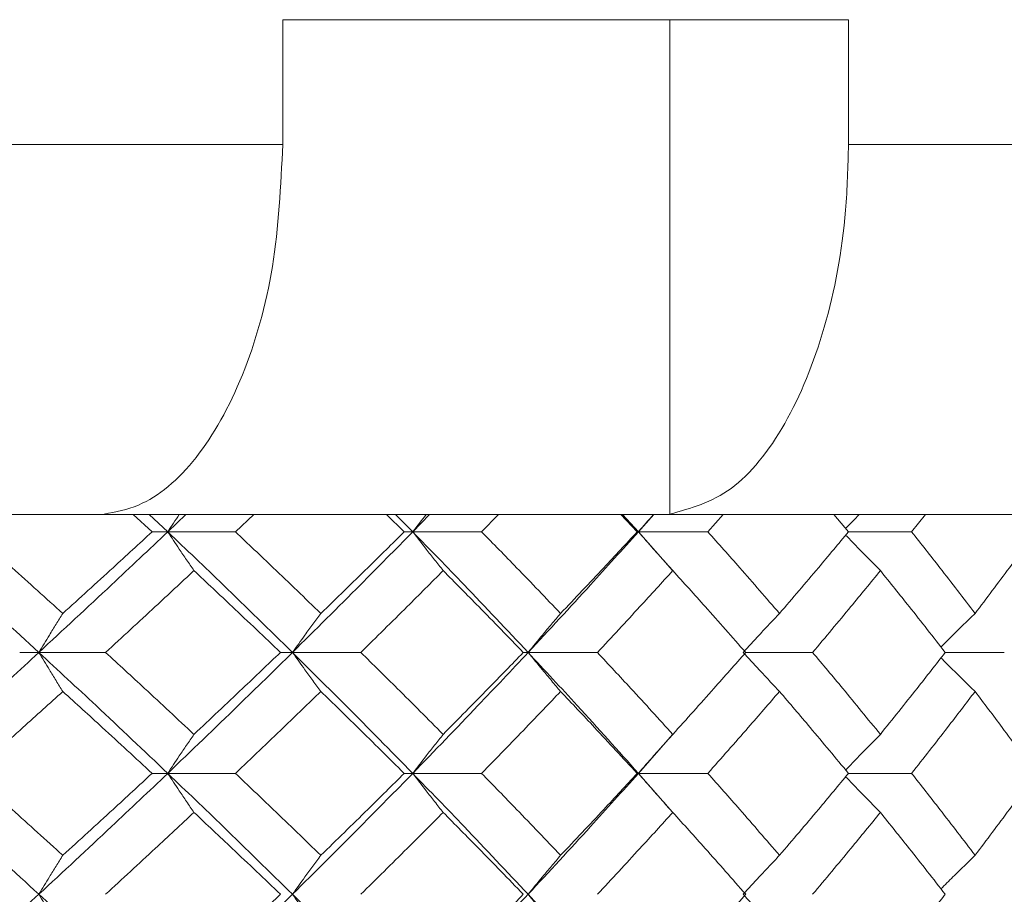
# Model space of a CAD drawing. Header units: inches. Extents: x -3.6 to 22.2, y -7.8 to 16.7.
# Tile 90 of 127: x 13.03 to 13.528, y 1.909 to 2.351. Entities that reach past the tile are written whole.
import ezdxf

# ---------------------------------------------------------------- set-up
doc = ezdxf.new("R2010")
doc.units = ezdxf.units.IN
doc.header["$MEASUREMENT"] = 0

msp = doc.modelspace()

# ---------------------------------------------------------------- linework, layer by layer
at = {"color": 7, "linetype": 'Continuous', "lineweight": 15}
for p, q in [((13.44895, 2.35065), (13.16316, 2.35065)), ((13.16316, 2.35065), (13.16316, 2.28765)), ((13.35872, 2.35065), (13.35872, 2.10079)), ((13.44895, 2.35065), (13.44895, 2.28765)), ((11.51849, 2.28765), (13.16316, 2.28765)), ((13.44895, 2.28765), (14.27128, 2.28765)), ((13.06943, 2.10065), (11.61222, 2.10065)), ((13.07293, 2.10079), (13.06943, 2.10065)), ((13.06943, 2.10065), (13.35494, 2.10065)), ((13.09713, 2.09183), (13.08751, 2.10065)), ((13.10503, 2.09183), (13.09564, 2.10065)), ((13.10503, 2.09183), (13.11426, 2.10065)), ((13.13919, 2.09183), (13.14849, 2.10065)), ((13.2245, 2.09183), (13.21553, 2.10065)), ((13.22879, 2.09183), (13.22004, 2.10065)), ((13.22879, 2.09183), (13.23734, 2.10065)), ((13.26359, 2.09183), (13.2722, 2.10065)), ((13.3422, 2.09183), (13.33396, 2.10065)), ((13.34282, 2.09183), (13.33481, 2.10065)), ((13.34282, 2.09183), (13.35061, 2.10065)), ((13.35494, 2.10065), (13.35872, 2.10079)), ((14.08354, 2.10065), (13.35494, 2.10065)), ((13.37787, 2.09183), (13.38569, 2.10065)), ((13.44891, 2.09183), (13.44151, 2.10065)), ((13.4808, 2.09183), (13.48775, 2.10065)), ((13.10503, 2.09183), (13.09713, 2.09183)), ((13.10503, 2.09183), (13.13919, 2.09183)), ((13.22879, 2.09183), (13.2245, 2.09183)), ((13.22879, 2.09183), (13.26359, 2.09183)), ((13.34282, 2.09183), (13.3422, 2.09183)), ((13.36005, 2.07232), (13.34282, 2.09183)), ((13.34282, 2.09183), (13.37787, 2.09183)), ((13.44891, 2.09183), (13.4808, 2.09183)), ((13.03992, 2.03087), (13.03025, 2.03087)), ((13.03992, 2.03087), (13.07362, 2.03087)), ((13.16804, 2.03087), (13.16194, 2.03087)), ((13.16804, 2.03087), (13.20257, 2.03087)), ((13.2871, 2.03087), (13.28464, 2.03087)), ((13.2871, 2.03087), (13.32208, 2.03087)), ((13.397, 2.03087), (13.43083, 2.03087)), ((13.49779, 2.03087), (13.52764, 2.03087)), ((13.34282, 1.96975), (13.36, 1.98935)), ((13.10503, 1.96975), (13.09713, 1.96975)), ((13.10503, 1.96975), (13.13919, 1.96975)), ((13.22879, 1.96975), (13.2245, 1.96975)), ((13.22879, 1.96975), (13.26359, 1.96975)), ((13.34282, 1.96975), (13.3422, 1.96975)), ((13.36005, 1.95015), (13.34282, 1.96975)), ((13.34282, 1.96975), (13.37787, 1.96975)), ((13.44891, 1.96975), (13.4808, 1.96975))]:
    msp.add_line(p, q, dxfattribs=at)
for points, knots in [([(13.16316, 2.28765), (13.16213, 2.26668), (13.16006, 2.22476), (13.14398, 2.16886), (13.12029, 2.12654), (13.09502, 2.10496), (13.07874, 2.10189), (13.07293, 2.10079)], [0, 0, 0, 0, 0.219054, 0.438123, 0.65753, 0.877706, 1, 1, 1, 1]), ([(13.35872, 2.10079), (13.36925, 2.10368), (13.39033, 2.10947), (13.41787, 2.14405), (13.43816, 2.19335), (13.44778, 2.24438), (13.44865, 2.27649), (13.44895, 2.28765)], [0, 0, 0, 0, 0.221192, 0.442436, 0.66314, 0.882991, 1, 1, 1, 1]), ([(13.1109, 2.10065), (13.11088, 2.10061), (13.10891, 2.09771), (13.10696, 2.09475), (13.10503, 2.09183)], [0, 0, 0, 0, 0.010766, 1, 1, 1, 1]), ([(13.23561, 2.10065), (13.23559, 2.10061), (13.2333, 2.09771), (13.23103, 2.09475), (13.22879, 2.09183)], [0, 0, 0, 0, 0.010766, 1, 1, 1, 1]), ([(13.35052, 2.10065), (13.35049, 2.10061), (13.34791, 2.09771), (13.34535, 2.09475), (13.34282, 2.09183)], [0, 0, 0, 0, 0.010766, 1, 1, 1, 1]), ([(13.45437, 2.10065), (13.45433, 2.10061), (13.45203, 2.09826), (13.44975, 2.09587), (13.4475, 2.09351)], [0, 0, 0, 0, 0.013314, 1, 1, 1, 1]), ([(13.03992, 2.03087), (13.02753, 2.04227), (13.00542, 2.0626), (12.98283, 2.0829), (12.9729, 2.09183)], [0, 0, 0, 0, 0.560458, 1, 1, 1, 1]), ([(13.05204, 2.05056), (13.04351, 2.05827), (13.02829, 2.07204), (13.01284, 2.08578), (13.00604, 2.09183)], [0, 0, 0, 0, 0.560339, 1, 1, 1, 1]), ([(13.03992, 2.03087), (13.05221, 2.04227), (13.07415, 2.0626), (13.0956, 2.0829), (13.10503, 2.09183)], [0, 0, 0, 0, 0.560458, 1, 1, 1, 1]), ([(13.05204, 2.05056), (13.06052, 2.05827), (13.07565, 2.07204), (13.09057, 2.08578), (13.09713, 2.09183)], [0, 0, 0, 0, 0.560339, 1, 1, 1, 1]), ([(13.11827, 2.07219), (13.11703, 2.074), (13.11455, 2.0776), (13.11013, 2.08413), (13.10697, 2.0889), (13.10503, 2.09183)], [0, 0, 0, 0, 0.279168, 0.558336, 1, 1, 1, 1]), ([(13.16804, 2.03087), (13.15643, 2.04227), (13.1357, 2.0626), (13.11439, 2.0829), (13.10503, 2.09183)], [0, 0, 0, 0, 0.5604576, 1, 1, 1, 1]), ([(13.18238, 2.05056), (13.17438, 2.05827), (13.16012, 2.07204), (13.14558, 2.08578), (13.13919, 2.09183)], [0, 0, 0, 0, 0.560339, 1, 1, 1, 1]), ([(13.16804, 2.03087), (13.17954, 2.04227), (13.20006, 2.0626), (13.22002, 2.0829), (13.22879, 2.09183)], [0, 0, 0, 0, 0.560458, 1, 1, 1, 1]), ([(13.18238, 2.05056), (13.19031, 2.05827), (13.20448, 2.07204), (13.21839, 2.08578), (13.2245, 2.09183)], [0, 0, 0, 0, 0.560339, 1, 1, 1, 1]), ([(13.24417, 2.07219), (13.24273, 2.074), (13.23985, 2.0776), (13.23471, 2.08413), (13.23104, 2.0889), (13.22879, 2.09183)], [0, 0, 0, 0, 0.279168, 0.558336, 1, 1, 1, 1]), ([(13.2871, 2.03087), (13.27638, 2.04227), (13.25726, 2.0626), (13.23748, 2.0829), (13.22879, 2.09183)], [0, 0, 0, 0, 0.560458, 1, 1, 1, 1]), ([(13.3035, 2.05056), (13.29612, 2.05827), (13.28297, 2.07204), (13.26951, 2.08578), (13.26359, 2.09183)], [0, 0, 0, 0, 0.560339, 1, 1, 1, 1]), ([(13.2871, 2.03087), (13.29769, 2.04227), (13.31657, 2.0626), (13.3348, 2.0829), (13.34282, 2.09183)], [0, 0, 0, 0, 0.560458, 1, 1, 1, 1]), ([(13.3035, 2.05056), (13.3108, 2.05827), (13.32385, 2.07204), (13.33659, 2.08578), (13.3422, 2.09183)], [0, 0, 0, 0, 0.560339, 1, 1, 1, 1]), ([(13.36018, 2.07219), (13.35855, 2.074), (13.3553, 2.0776), (13.3495, 2.08413), (13.34536, 2.0889), (13.34282, 2.09183)], [0, 0, 0, 0, 0.279168, 0.558336, 1, 1, 1, 1]), ([(13.41407, 2.05056), (13.4074, 2.05827), (13.3955, 2.07204), (13.38326, 2.08578), (13.37787, 2.09183)], [0, 0, 0, 0, 0.560339, 1, 1, 1, 1]), ([(13.41407, 2.05056), (13.42067, 2.05827), (13.43244, 2.07204), (13.44388, 2.08578), (13.44891, 2.09183)], [0, 0, 0, 0, 0.560339, 1, 1, 1, 1]), ([(13.46502, 2.07219), (13.46322, 2.074), (13.45963, 2.0776), (13.45378, 2.08357), (13.44976, 2.08778), (13.4475, 2.09013)], [0, 0, 0, 0, 0.305261, 0.610522, 1, 1, 1, 1]), ([(13.51288, 2.05056), (13.50699, 2.05827), (13.49648, 2.07204), (13.48559, 2.08578), (13.4808, 2.09183)], [0, 0, 0, 0, 0.560339, 1, 1, 1, 1]), ([(13.51288, 2.05056), (13.5187, 2.05827), (13.52908, 2.07204), (13.53909, 2.08578), (13.54349, 2.09183)], [0, 0, 0, 0, 0.560339, 1, 1, 1, 1]), ([(13.07362, 2.03087), (13.08202, 2.03859), (13.09701, 2.05237), (13.11178, 2.06614), (13.11827, 2.07219)], [0, 0, 0, 0, 0.560274, 1, 1, 1, 1]), ([(13.16194, 2.03087), (13.15386, 2.03859), (13.13943, 2.05237), (13.12473, 2.06614), (13.11827, 2.07219)], [0, 0, 0, 0, 0.560274, 1, 1, 1, 1]), ([(13.20257, 2.03087), (13.21041, 2.03859), (13.22441, 2.05237), (13.23814, 2.06614), (13.24417, 2.07219)], [0, 0, 0, 0, 0.5602736, 1, 1, 1, 1]), ([(13.28464, 2.03087), (13.27717, 2.03859), (13.26382, 2.05237), (13.25017, 2.06614), (13.24417, 2.07219)], [0, 0, 0, 0, 0.560274, 1, 1, 1, 1]), ([(13.32208, 2.03087), (13.32927, 2.03859), (13.34212, 2.05237), (13.35466, 2.06614), (13.36018, 2.07219)], [0, 0, 0, 0, 0.560274, 1, 1, 1, 1]), ([(13.397, 2.03087), (13.39022, 2.03859), (13.3781, 2.05237), (13.36565, 2.06614), (13.36018, 2.07219)], [0, 0, 0, 0, 0.560274, 1, 1, 1, 1]), ([(13.43083, 2.03087), (13.43731, 2.03859), (13.44887, 2.05237), (13.46008, 2.06614), (13.46502, 2.07219)], [0, 0, 0, 0, 0.560274, 1, 1, 1, 1]), ([(13.49779, 2.03087), (13.49177, 2.03859), (13.48102, 2.05237), (13.4699, 2.06614), (13.46502, 2.07219)], [0, 0, 0, 0, 0.5602736, 1, 1, 1, 1]), ([(13.05204, 2.05056), (13.0509, 2.04875), (13.04863, 2.04514), (13.04459, 2.0386), (13.0417, 2.03381), (13.03992, 2.03087)], [0, 0, 0, 0, 0.27887, 0.557739, 1, 1, 1, 1]), ([(13.18238, 2.05056), (13.18103, 2.04875), (13.17835, 2.04514), (13.17356, 2.0386), (13.17014, 2.03381), (13.16804, 2.03087)], [0, 0, 0, 0, 0.27887, 0.557739, 1, 1, 1, 1]), ([(13.3035, 2.05056), (13.30196, 2.04875), (13.29889, 2.04514), (13.29341, 2.0386), (13.2895, 2.03381), (13.2871, 2.03087)], [0, 0, 0, 0, 0.27887, 0.557739, 1, 1, 1, 1]), ([(13.41407, 2.05056), (13.41236, 2.04875), (13.40893, 2.04514), (13.40283, 2.0386), (13.39847, 2.03381), (13.39579, 2.03087)], [0, 0, 0, 0, 0.27887, 0.557739, 1, 1, 1, 1]), ([(13.51288, 2.05056), (13.51101, 2.04875), (13.50727, 2.04514), (13.50152, 2.0395), (13.49766, 2.03562), (13.49565, 2.0336)], [0, 0, 0, 0, 0.3232513, 0.6465027, 1, 1, 1, 1]), ([(12.9729, 1.96975), (12.98553, 1.98116), (13.00809, 2.00154), (13.0302, 2.02191), (13.03992, 2.03087)], [0, 0, 0, 0, 0.560155, 1, 1, 1, 1]), ([(13.05204, 2.01116), (13.0509, 2.01297), (13.04863, 2.01659), (13.04459, 2.02314), (13.0417, 2.02793), (13.03992, 2.03087)], [0, 0, 0, 0, 0.278775, 0.557551, 1, 1, 1, 1]), ([(13.10503, 1.96975), (13.09301, 1.98116), (13.07155, 2.00154), (13.04959, 2.02191), (13.03992, 2.03087)], [0, 0, 0, 0, 0.560155, 1, 1, 1, 1]), ([(13.11827, 1.98947), (13.11, 1.9972), (13.09523, 2.01101), (13.08022, 2.0248), (13.07362, 2.03087)], [0, 0, 0, 0, 0.560136, 1, 1, 1, 1]), ([(13.10503, 1.96975), (13.11694, 1.98116), (13.1382, 2.00154), (13.15893, 2.02191), (13.16804, 2.03087)], [0, 0, 0, 0, 0.560155, 1, 1, 1, 1]), ([(13.11827, 1.98947), (13.12649, 1.9972), (13.14117, 2.01101), (13.1556, 2.0248), (13.16194, 2.03087)], [0, 0, 0, 0, 0.560136, 1, 1, 1, 1]), ([(13.18238, 2.01116), (13.18103, 2.01297), (13.17835, 2.01659), (13.17356, 2.02314), (13.17014, 2.02793), (13.16804, 2.03087)], [0, 0, 0, 0, 0.278775, 0.557551, 1, 1, 1, 1]), ([(13.22879, 1.96975), (13.21761, 1.98116), (13.19765, 2.00154), (13.17709, 2.02191), (13.16804, 2.03087)], [0, 0, 0, 0, 0.560155, 1, 1, 1, 1]), ([(13.24417, 1.98947), (13.23648, 1.9972), (13.22275, 2.01101), (13.20873, 2.0248), (13.20257, 2.03087)], [0, 0, 0, 0, 0.560136, 1, 1, 1, 1]), ([(13.22879, 1.96975), (13.23985, 1.98116), (13.25958, 2.00154), (13.27869, 2.02191), (13.2871, 2.03087)], [0, 0, 0, 0, 0.5601553, 1, 1, 1, 1]), ([(13.24417, 1.98947), (13.25181, 1.9972), (13.26543, 2.01101), (13.27878, 2.0248), (13.28464, 2.03087)], [0, 0, 0, 0, 0.5601361, 1, 1, 1, 1]), ([(13.3035, 2.01116), (13.30196, 2.01297), (13.29889, 2.01659), (13.29342, 2.02314), (13.2895, 2.02793), (13.2871, 2.03087)], [0, 0, 0, 0, 0.278775, 0.557551, 1, 1, 1, 1]), ([(13.34282, 1.96975), (13.3326, 1.98116), (13.31435, 2.00154), (13.29543, 2.02191), (13.2871, 2.03087)], [0, 0, 0, 0, 0.560155, 1, 1, 1, 1]), ([(13.36018, 1.98947), (13.35315, 1.9972), (13.3406, 2.01101), (13.32774, 2.0248), (13.32208, 2.03087)], [0, 0, 0, 0, 0.5601361, 1, 1, 1, 1]), ([(13.36018, 1.98947), (13.36714, 1.9972), (13.37957, 2.01101), (13.39168, 2.0248), (13.397, 2.03087)], [0, 0, 0, 0, 0.5601361, 1, 1, 1, 1]), ([(13.41407, 2.01116), (13.41236, 2.01297), (13.40893, 2.01659), (13.40283, 2.02314), (13.39847, 2.02793), (13.39579, 2.03087)], [0, 0, 0, 0, 0.278775, 0.557551, 1, 1, 1, 1]), ([(13.46502, 1.98947), (13.45873, 1.9972), (13.4475, 2.01101), (13.43592, 2.0248), (13.43083, 2.03087)], [0, 0, 0, 0, 0.560136, 1, 1, 1, 1]), ([(13.46502, 1.98947), (13.47123, 1.9972), (13.48233, 2.01101), (13.49307, 2.0248), (13.49779, 2.03087)], [0, 0, 0, 0, 0.5601361, 1, 1, 1, 1]), ([(13.51288, 2.01116), (13.51101, 2.01297), (13.50728, 2.01659), (13.50153, 2.02223), (13.49767, 2.02611), (13.49565, 2.02814)], [0, 0, 0, 0, 0.323206, 0.646412, 1, 1, 1, 1]), ([(13.00604, 1.96975), (13.01469, 1.97748), (13.03012, 1.99129), (13.04534, 2.00509), (13.05204, 2.01116)], [0, 0, 0, 0, 0.560071, 1, 1, 1, 1]), ([(13.09713, 1.96975), (13.08878, 1.97748), (13.07386, 1.99129), (13.0587, 2.00509), (13.05204, 2.01116)], [0, 0, 0, 0, 0.5600706, 1, 1, 1, 1]), ([(13.13919, 1.96975), (13.14732, 1.97748), (13.16184, 1.99129), (13.1761, 2.00509), (13.18238, 2.01116)], [0, 0, 0, 0, 0.560071, 1, 1, 1, 1]), ([(13.2245, 1.96975), (13.21671, 1.97748), (13.2028, 1.99129), (13.18862, 2.00509), (13.18238, 2.01116)], [0, 0, 0, 0, 0.560071, 1, 1, 1, 1]), ([(13.26359, 1.96975), (13.27112, 1.97748), (13.28456, 1.99129), (13.29771, 2.00509), (13.3035, 2.01116)], [0, 0, 0, 0, 0.5600706, 1, 1, 1, 1]), ([(13.3422, 1.96975), (13.33505, 1.97748), (13.3223, 1.99129), (13.30924, 2.00509), (13.3035, 2.01116)], [0, 0, 0, 0, 0.560071, 1, 1, 1, 1]), ([(13.37787, 1.96975), (13.38472, 1.97748), (13.39694, 1.99129), (13.40884, 2.00509), (13.41407, 2.01116)], [0, 0, 0, 0, 0.560071, 1, 1, 1, 1]), ([(13.44891, 1.96975), (13.4425, 1.97748), (13.43105, 1.99129), (13.41926, 2.00509), (13.41407, 2.01116)], [0, 0, 0, 0, 0.560071, 1, 1, 1, 1]), ([(13.4808, 1.96975), (13.48689, 1.97748), (13.49776, 1.99129), (13.50826, 2.00509), (13.51288, 2.01116)], [0, 0, 0, 0, 0.5600706, 1, 1, 1, 1]), ([(13.54349, 1.96975), (13.53788, 1.97748), (13.52786, 1.99129), (13.51746, 2.00509), (13.51288, 2.01116)], [0, 0, 0, 0, 0.560071, 1, 1, 1, 1]), ([(13.11827, 1.98947), (13.11703, 1.98766), (13.11455, 1.98404), (13.11013, 1.97749), (13.10697, 1.97269), (13.10503, 1.96975)], [0, 0, 0, 0, 0.278676, 0.557352, 1, 1, 1, 1]), ([(13.24417, 1.98947), (13.24273, 1.98766), (13.23985, 1.98404), (13.23472, 1.97749), (13.23104, 1.97269), (13.22879, 1.96975)], [0, 0, 0, 0, 0.278676, 0.557352, 1, 1, 1, 1]), ([(13.36018, 1.98947), (13.35855, 1.98766), (13.3553, 1.98404), (13.34951, 1.97749), (13.34536, 1.97269), (13.34282, 1.96975)], [0, 0, 0, 0, 0.278676, 0.557352, 1, 1, 1, 1]), ([(13.46502, 1.98947), (13.46322, 1.98766), (13.45964, 1.98404), (13.45379, 1.97805), (13.44976, 1.97382), (13.4475, 1.97144)], [0, 0, 0, 0, 0.3046918, 0.6093836, 1, 1, 1, 1]), ([(13.03992, 1.90862), (13.02754, 1.92003), (13.00541, 1.9404), (12.98284, 1.96078), (12.9729, 1.96975)], [0, 0, 0, 0, 0.559853, 1, 1, 1, 1]), ([(13.05204, 1.92833), (13.04351, 1.93606), (13.02828, 1.94986), (13.01284, 1.96367), (13.00604, 1.96975)], [0, 0, 0, 0, 0.559933, 1, 1, 1, 1]), ([(13.03992, 1.90862), (13.05221, 1.92003), (13.07416, 1.9404), (13.0956, 1.96078), (13.10503, 1.96975)], [0, 0, 0, 0, 0.559853, 1, 1, 1, 1]), ([(13.05204, 1.92833), (13.06052, 1.93606), (13.07566, 1.94986), (13.09057, 1.96367), (13.09713, 1.96975)], [0, 0, 0, 0, 0.559933, 1, 1, 1, 1]), ([(13.11827, 1.95002), (13.11703, 1.95183), (13.11455, 1.95545), (13.11013, 1.962), (13.10697, 1.9668), (13.10503, 1.96975)], [0, 0, 0, 0, 0.278676, 0.557352, 1, 1, 1, 1]), ([(13.16804, 1.90862), (13.15643, 1.92003), (13.13568, 1.9404), (13.1144, 1.96078), (13.10503, 1.96975)], [0, 0, 0, 0, 0.559853, 1, 1, 1, 1]), ([(13.18238, 1.92833), (13.17438, 1.93606), (13.16011, 1.94986), (13.14558, 1.96367), (13.13919, 1.96975)], [0, 0, 0, 0, 0.559933, 1, 1, 1, 1]), ([(13.16804, 1.90862), (13.17954, 1.92003), (13.20008, 1.9404), (13.22001, 1.96078), (13.22879, 1.96975)], [0, 0, 0, 0, 0.5598527, 1, 1, 1, 1]), ([(13.18238, 1.92833), (13.19031, 1.93606), (13.20449, 1.94986), (13.21839, 1.96367), (13.2245, 1.96975)], [0, 0, 0, 0, 0.559933, 1, 1, 1, 1]), ([(13.24417, 1.95002), (13.24273, 1.95183), (13.23985, 1.95545), (13.23472, 1.962), (13.23104, 1.9668), (13.22879, 1.96975)], [0, 0, 0, 0, 0.278676, 0.557352, 1, 1, 1, 1]), ([(13.2871, 1.90862), (13.27639, 1.92003), (13.25725, 1.9404), (13.23749, 1.96078), (13.22879, 1.96975)], [0, 0, 0, 0, 0.559853, 1, 1, 1, 1]), ([(13.3035, 1.92833), (13.29613, 1.93606), (13.28296, 1.94986), (13.26951, 1.96367), (13.26359, 1.96975)], [0, 0, 0, 0, 0.559933, 1, 1, 1, 1]), ([(13.2871, 1.90862), (13.29768, 1.92003), (13.31658, 1.9404), (13.3348, 1.96078), (13.34282, 1.96975)], [0, 0, 0, 0, 0.5598527, 1, 1, 1, 1]), ([(13.3035, 1.92833), (13.3108, 1.93606), (13.32385, 1.94986), (13.33659, 1.96367), (13.3422, 1.96975)], [0, 0, 0, 0, 0.559933, 1, 1, 1, 1]), ([(13.36018, 1.95002), (13.35855, 1.95183), (13.3553, 1.95545), (13.34951, 1.962), (13.34536, 1.9668), (13.34282, 1.96975)], [0, 0, 0, 0, 0.278676, 0.557352, 1, 1, 1, 1]), ([(13.41407, 1.92833), (13.4074, 1.93606), (13.3955, 1.94986), (13.38326, 1.96367), (13.37787, 1.96975)], [0, 0, 0, 0, 0.559933, 1, 1, 1, 1]), ([(13.41407, 1.92833), (13.42067, 1.93606), (13.43245, 1.94986), (13.44388, 1.96367), (13.44891, 1.96975)], [0, 0, 0, 0, 0.559933, 1, 1, 1, 1]), ([(13.51288, 1.92833), (13.50699, 1.93606), (13.49647, 1.94986), (13.48559, 1.96367), (13.4808, 1.96975)], [0, 0, 0, 0, 0.559933, 1, 1, 1, 1]), ([(13.51288, 1.92833), (13.5187, 1.93606), (13.52908, 1.94986), (13.53909, 1.96367), (13.54349, 1.96975)], [0, 0, 0, 0, 0.559933, 1, 1, 1, 1]), ([(13.46502, 1.95002), (13.46322, 1.95183), (13.45964, 1.95545), (13.45379, 1.96144), (13.44976, 1.96567), (13.4475, 1.96805)], [0, 0, 0, 0, 0.304724, 0.609448, 1, 1, 1, 1]), ([(13.07362, 1.90862), (13.08202, 1.91635), (13.09702, 1.93014), (13.11178, 1.94395), (13.11827, 1.95002)], [0, 0, 0, 0, 0.559868, 1, 1, 1, 1]), ([(13.16194, 1.90862), (13.15386, 1.91635), (13.13942, 1.93014), (13.12473, 1.94395), (13.11827, 1.95002)], [0, 0, 0, 0, 0.559868, 1, 1, 1, 1]), ([(13.20257, 1.90862), (13.21041, 1.91635), (13.22441, 1.93014), (13.23814, 1.94395), (13.24417, 1.95002)], [0, 0, 0, 0, 0.5598675, 1, 1, 1, 1]), ([(13.28464, 1.90862), (13.27717, 1.91635), (13.26381, 1.93014), (13.25018, 1.94395), (13.24417, 1.95002)], [0, 0, 0, 0, 0.559868, 1, 1, 1, 1]), ([(13.32208, 1.90862), (13.32927, 1.91635), (13.34213, 1.93014), (13.35466, 1.94395), (13.36018, 1.95002)], [0, 0, 0, 0, 0.5598675, 1, 1, 1, 1]), ([(13.397, 1.90862), (13.39022, 1.91635), (13.3781, 1.93014), (13.36566, 1.94395), (13.36018, 1.95002)], [0, 0, 0, 0, 0.559868, 1, 1, 1, 1]), ([(13.43083, 1.90862), (13.43731, 1.91635), (13.44887, 1.93014), (13.46008, 1.94395), (13.46502, 1.95002)], [0, 0, 0, 0, 0.559868, 1, 1, 1, 1]), ([(13.49779, 1.90862), (13.49177, 1.91635), (13.48102, 1.93014), (13.46991, 1.94395), (13.46502, 1.95002)], [0, 0, 0, 0, 0.559868, 1, 1, 1, 1]), ([(13.05204, 1.92833), (13.0509, 1.92652), (13.04863, 1.9229), (13.04459, 1.91635), (13.0417, 1.91156), (13.03992, 1.90862)], [0, 0, 0, 0, 0.278775, 0.557551, 1, 1, 1, 1]), ([(13.18238, 1.92833), (13.18103, 1.92652), (13.17835, 1.9229), (13.17356, 1.91635), (13.17014, 1.91156), (13.16804, 1.90862)], [0, 0, 0, 0, 0.278775, 0.557551, 1, 1, 1, 1]), ([(13.3035, 1.92833), (13.30196, 1.92652), (13.29889, 1.9229), (13.29342, 1.91635), (13.2895, 1.91156), (13.2871, 1.90862)], [0, 0, 0, 0, 0.278775, 0.557551, 1, 1, 1, 1]), ([(13.41407, 1.92833), (13.41236, 1.92652), (13.40893, 1.9229), (13.40283, 1.91635), (13.39847, 1.91156), (13.39579, 1.90862)], [0, 0, 0, 0, 0.278775, 0.557551, 1, 1, 1, 1]), ([(13.51288, 1.92833), (13.51101, 1.92652), (13.50728, 1.9229), (13.50152, 1.91726), (13.49767, 1.91338), (13.49565, 1.91135)], [0, 0, 0, 0, 0.323147, 0.646295, 1, 1, 1, 1]), ([(12.9729, 1.84767), (12.98553, 1.85903), (13.0081, 1.87933), (13.03019, 1.89967), (13.03992, 1.90862)], [0, 0, 0, 0, 0.55955, 1, 1, 1, 1]), ([(13.05204, 1.88894), (13.0509, 1.89074), (13.04863, 1.89435), (13.04459, 1.9009), (13.0417, 1.90569), (13.03992, 1.90862)], [0, 0, 0, 0, 0.27887, 0.557739, 1, 1, 1, 1]), ([(13.10503, 1.84767), (13.09302, 1.85903), (13.07154, 1.87933), (13.04959, 1.89967), (13.03992, 1.90862)], [0, 0, 0, 0, 0.55955, 1, 1, 1, 1]), ([(13.10503, 1.84767), (13.11694, 1.85903), (13.13822, 1.87933), (13.15892, 1.89967), (13.16804, 1.90862)], [0, 0, 0, 0, 0.55955, 1, 1, 1, 1]), ([(13.11827, 1.8673), (13.12649, 1.87501), (13.14117, 1.88877), (13.15559, 1.90255), (13.16194, 1.90862)], [0, 0, 0, 0, 0.55973, 1, 1, 1, 1]), ([(13.18238, 1.88894), (13.18103, 1.89074), (13.17835, 1.89435), (13.17356, 1.9009), (13.17014, 1.90569), (13.16804, 1.90862)], [0, 0, 0, 0, 0.27887, 0.557739, 1, 1, 1, 1]), ([(13.22879, 1.84767), (13.21761, 1.85903), (13.19763, 1.87933), (13.17709, 1.89967), (13.16804, 1.90862)], [0, 0, 0, 0, 0.55955, 1, 1, 1, 1]), ([(13.22879, 1.84767), (13.23984, 1.85903), (13.25959, 1.87933), (13.27869, 1.89967), (13.2871, 1.90862)], [0, 0, 0, 0, 0.5595503, 1, 1, 1, 1]), ([(13.24417, 1.8673), (13.25181, 1.87501), (13.26544, 1.88877), (13.27877, 1.90255), (13.28464, 1.90862)], [0, 0, 0, 0, 0.55973, 1, 1, 1, 1]), ([(13.3035, 1.88894), (13.30196, 1.89074), (13.29889, 1.89435), (13.29341, 1.9009), (13.2895, 1.90569), (13.2871, 1.90862)], [0, 0, 0, 0, 0.27887, 0.557739, 1, 1, 1, 1]), ([(13.34282, 1.84767), (13.3326, 1.85903), (13.31434, 1.87933), (13.29543, 1.89967), (13.2871, 1.90862)], [0, 0, 0, 0, 0.5595503, 1, 1, 1, 1]), ([(13.36018, 1.8673), (13.36714, 1.87501), (13.37958, 1.88877), (13.39168, 1.90255), (13.397, 1.90862)], [0, 0, 0, 0, 0.55973, 1, 1, 1, 1]), ([(13.41407, 1.88894), (13.41236, 1.89074), (13.40893, 1.89435), (13.40283, 1.9009), (13.39847, 1.90569), (13.39579, 1.90862)], [0, 0, 0, 0, 0.27887, 0.557739, 1, 1, 1, 1]), ([(13.46502, 1.8673), (13.47123, 1.87501), (13.48233, 1.88877), (13.49306, 1.90255), (13.49779, 1.90862)], [0, 0, 0, 0, 0.55973, 1, 1, 1, 1])]:
    msp.add_open_spline(points, degree=3, knots=knots, dxfattribs=at)

doc.saveas('drawing.dxf')
